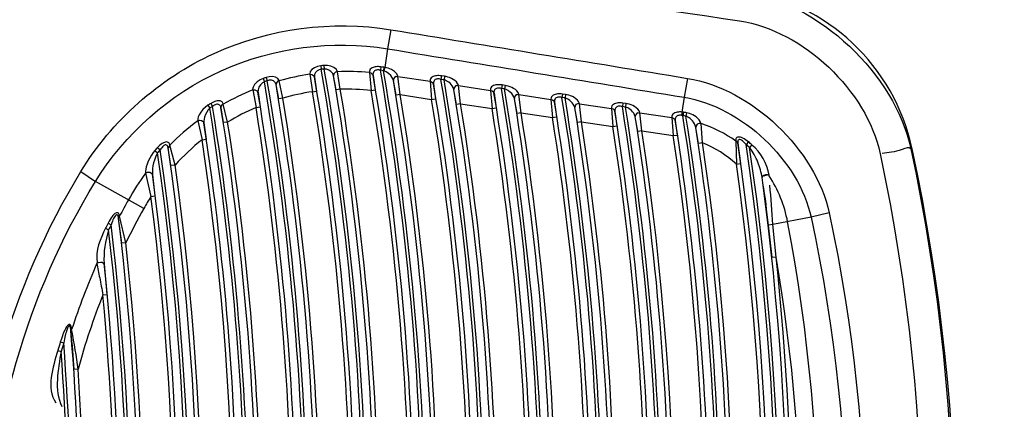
# Paper-space layout 'Sheet' of a CAD drawing. Header units: inches. Extents: x 0.2 to 10.8, y 0.2 to 8.3.
# Tile 185 of 256: x 3.9494 to 4.0463, y 4.2916 to 4.3299. Entities that reach past the tile are written whole.
import ezdxf

# ---------------------------------------------------------------- set-up
doc = ezdxf.new("R2010")
doc.units = ezdxf.units.IN
doc.header["$MEASUREMENT"] = 0
doc.layers.get('0').update_dxf_attribs({"lineweight": 5})
doc.styles.add('My Text', font='tahoma.ttf')
doc.dimstyles.new('My Dimension - mm [in] (ANSI)$0', dxfattribs={"dimtxt": 0.12, "dimasz": 0.09842519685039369, "dimexe": 0.125, "dimexo": 0.06299999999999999, "dimgap": 0.03149606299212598, "dimtad": 0, "dimlfac": 250, "dimzin": 4, "dimdsep": 46, "dimtxsty": 'My Text', "dimblk": 'Filled-1', "dimcen": 0.09, "dimclrd": 1, "dimclre": 1, "dimclrt": 1, "dimadec": 1, "dimazin": 1, "dimtfac": 1, "dimtofl": 0, "dimtmove": 0, "dimatfit": 3, "dimfxl": 1, "dimtolj": 1, "dimtzin": 4, "dimlwd": -1, "dimlwe": -1, "dimarcsym": 0})

# ---------------------------------------------------------------- blocks, each defined once
blk = doc.blocks.new('*D6')
at = {"color": 1, "true_color": 0xff0000}
for p, q in [((4.289866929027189, 4.820763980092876), (4.289866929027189, 4.91918917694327)), ((3.560363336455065, 4.820763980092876), (4.414866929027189, 4.820763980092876)), ((4.289866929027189, 4.722338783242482), (4.289866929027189, 3.808382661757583)), ((3.560363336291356, 3.709957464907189), (4.414866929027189, 3.709957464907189))]:
    blk.add_line(p, q, dxfattribs=at)
at = {"layer": 'Defpoints', "color": 0}
for p in [(3.497363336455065, 4.820763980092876), (3.497363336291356, 3.709957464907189), (4.289866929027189, 3.709957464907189)]:
    blk.add_point(p, dxfattribs=at)
at = {"color": 1, "true_color": 0xff0000, "insert": (4.289866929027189, 5.784117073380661), "char_height": 0.12, "attachment_point": 5, "rotation": 90, "style": 'My Text'}
blk.add_mtext('\\A1;277.70 mm [10.933 in]', dxfattribs=at)
blk = doc.blocks.new('Filled-1')
blk = doc.blocks.new('*D7')
at = {"color": 1, "true_color": 0xff0000}
for p, q in [((2.885847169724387, 4.510735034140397), (2.885847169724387, 3.015490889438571)), ((4.10887950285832, 4.510735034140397), (4.10887950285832, 3.015490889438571)), ((2.984272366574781, 3.140490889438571), (4.010454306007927, 3.140490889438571)), ((4.10887950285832, 3.140490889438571), (4.20730469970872, 3.140490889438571))]:
    blk.add_line(p, q, dxfattribs=at)
at = {"layer": 'Defpoints', "color": 0}
for p in [(2.885847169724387, 4.573735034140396), (4.10887950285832, 4.573735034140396), (4.10887950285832, 3.140490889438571)]:
    blk.add_point(p, dxfattribs=at)
at = {"color": 1, "true_color": 0xff0000, "insert": (5.07271614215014, 3.140490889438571), "char_height": 0.12, "attachment_point": 5, "style": 'My Text'}
blk.add_mtext('\\A1;305.76 mm [12.038 in]', dxfattribs=at)

psp = doc.layouts.new('Sheet')

# ---------------------------------------------------------------- linework, layer by layer
at = {"color": 0, "linetype": 'ByBlock', "lineweight": -3}
for p, q in [((3.985951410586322, 4.328893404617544), (3.985624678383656, 4.327019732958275)), ((3.985624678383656, 4.327019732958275), (3.985351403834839, 4.325197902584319)), ((3.979075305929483, 4.325352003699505), (3.979109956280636, 4.325007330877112)), ((3.979364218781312, 4.325379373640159), (3.979394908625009, 4.325034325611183)), ((3.980982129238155, 4.323045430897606), (3.980707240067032, 4.324769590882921)), ((3.98383585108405, 4.324708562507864), (3.984003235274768, 4.324668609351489)), ((3.983838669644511, 4.324684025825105), (3.984018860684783, 4.322925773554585)), ((3.984973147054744, 4.325253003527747), (3.984926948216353, 4.324909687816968)), ((3.985274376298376, 4.325210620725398), (3.985224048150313, 4.324867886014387)), ((3.985351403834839, 4.325197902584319), (3.985274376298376, 4.325210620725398)), ((3.985351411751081, 4.325197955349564), (3.985276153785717, 4.32485115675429)), ((3.973407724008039, 4.324112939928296), (3.973520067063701, 4.323785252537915)), ((3.973686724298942, 4.324206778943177), (3.973795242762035, 4.323877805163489)), ((3.975326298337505, 4.322174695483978), (3.974976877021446, 4.323875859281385)), ((3.977984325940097, 4.324518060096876), (3.978239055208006, 4.322804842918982)), ((3.978429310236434, 4.324243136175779), (3.978633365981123, 4.322870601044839)), ((3.980587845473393, 4.322979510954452), (3.980325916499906, 4.324355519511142)), ((3.984201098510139, 4.32440699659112), (3.9844131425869, 4.322991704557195)), ((3.986475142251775, 4.322454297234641), (3.98620506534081, 4.323893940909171)), ((3.986650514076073, 4.324303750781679), (3.986471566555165, 4.324277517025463)), ((3.986650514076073, 4.324303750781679), (3.989803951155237, 4.323830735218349)), ((3.98686955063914, 4.322519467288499), (3.986650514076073, 4.324303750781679)), ((3.989803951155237, 4.323830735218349), (3.989962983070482, 4.322055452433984)), ((3.990931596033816, 4.324362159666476), (3.990880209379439, 4.324019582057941)), ((3.991178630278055, 4.323974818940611), (3.990880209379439, 4.324019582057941)), ((3.991230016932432, 4.324317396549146), (3.990931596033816, 4.324362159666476)), ((3.991230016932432, 4.324317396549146), (3.991178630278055, 4.323974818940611)), ((4.015127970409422, 4.324119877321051), (4.014801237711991, 4.322260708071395)), ((3.972361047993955, 4.322982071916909), (3.972694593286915, 4.321245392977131)), ((3.972885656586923, 4.322726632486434), (3.973089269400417, 4.321308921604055)), ((3.974931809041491, 4.322110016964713), (3.974676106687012, 4.323475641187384)), ((3.978239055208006, 4.322804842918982), (3.978633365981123, 4.322870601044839)), ((3.980982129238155, 4.323045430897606), (3.980587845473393, 4.322979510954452)), ((3.984018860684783, 4.322925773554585), (3.9844131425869, 4.322991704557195)), ((3.990146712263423, 4.323554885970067), (3.990357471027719, 4.32212013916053)), ((3.9924208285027, 4.321563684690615), (3.992155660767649, 4.323002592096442)), ((3.992601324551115, 4.323411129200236), (3.99242259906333, 4.323385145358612)), ((3.992601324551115, 4.323411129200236), (3.995753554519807, 4.322938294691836)), ((3.992815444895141, 4.321627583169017), (3.992601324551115, 4.323411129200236)), ((3.995753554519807, 4.322938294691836), (3.995907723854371, 4.32116374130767)), ((3.996096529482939, 4.322661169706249), (3.996302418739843, 4.32122715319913)), ((3.996882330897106, 4.323469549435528), (3.996830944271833, 4.323126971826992)), ((3.997130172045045, 4.323082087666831), (3.996830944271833, 4.323126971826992)), ((3.997181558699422, 4.323424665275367), (3.996882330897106, 4.323469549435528)), ((3.997181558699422, 4.323424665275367), (3.997130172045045, 4.323082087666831)), ((3.975326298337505, 4.322174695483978), (3.974931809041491, 4.322110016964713)), ((3.98686955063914, 4.322519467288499), (3.986475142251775, 4.322454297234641)), ((3.98686955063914, 4.322519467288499), (3.989962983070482, 4.322055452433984)), ((3.989962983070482, 4.322055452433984), (3.990357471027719, 4.32212013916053)), ((3.99836349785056, 4.320673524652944), (3.998103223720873, 4.322111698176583)), ((3.998549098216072, 4.322518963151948), (3.998370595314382, 4.322493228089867)), ((3.998549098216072, 4.322518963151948), (4.001700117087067, 4.322046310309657)), ((3.998758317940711, 4.320736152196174), (3.998549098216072, 4.322518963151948)), ((4.001700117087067, 4.322046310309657), (4.001849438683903, 4.320272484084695)), ((4.002043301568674, 4.321767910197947), (4.002244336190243, 4.32033462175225)), ((4.002830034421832, 4.322577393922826), (4.002778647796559, 4.322234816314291)), ((4.003078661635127, 4.322189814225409), (4.002778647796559, 4.322234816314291)), ((4.003130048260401, 4.322532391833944), (4.002830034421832, 4.322577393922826)), ((4.003130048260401, 4.322532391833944), (4.003078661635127, 4.322189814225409)), ((4.008774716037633, 4.32168569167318), (4.00872332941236, 4.321343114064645)), ((4.009075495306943, 4.321640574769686), (4.008774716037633, 4.32168569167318)), ((4.01480123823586, 4.322260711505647), (4.01458367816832, 4.320810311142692)), ((3.96796110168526, 4.321480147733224), (3.968148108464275, 4.321188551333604)), ((3.968231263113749, 4.321651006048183), (3.968414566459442, 4.3213570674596)), ((3.969505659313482, 4.319767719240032), (3.96924817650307, 4.321218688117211)), ((3.969471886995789, 4.321583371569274), (3.969341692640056, 4.321489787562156)), ((3.969900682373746, 4.319829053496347), (3.969471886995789, 4.321583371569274)), ((3.972694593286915, 4.321245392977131), (3.973089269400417, 4.321308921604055)), ((3.992815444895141, 4.321627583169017), (3.9924208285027, 4.321563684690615)), ((3.992815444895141, 4.321627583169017), (3.995907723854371, 4.32116374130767)), ((3.995907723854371, 4.32116374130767), (3.996302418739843, 4.32122715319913)), ((3.998758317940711, 4.320736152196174), (3.99836349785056, 4.320673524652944)), ((3.998758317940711, 4.320736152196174), (4.001849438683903, 4.320272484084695)), ((4.004303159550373, 4.319783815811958), (4.004047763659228, 4.321221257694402)), ((4.004493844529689, 4.321627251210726), (4.007643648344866, 4.321154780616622)), ((4.00469817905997, 4.319845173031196), (4.004493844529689, 4.321627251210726)), ((4.007643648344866, 4.321154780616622), (4.007788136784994, 4.319381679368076)), ((4.007987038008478, 4.320875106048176), (4.00818323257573, 4.319442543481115)), ((4.009024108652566, 4.321297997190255), (4.00872332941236, 4.321343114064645)), ((4.009075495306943, 4.321640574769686), (4.009024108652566, 4.321297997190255)), ((4.010435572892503, 4.320735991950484), (4.010257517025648, 4.320710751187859)), ((4.010435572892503, 4.320735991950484), (4.013584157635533, 4.32026370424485)), ((4.010635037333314, 4.318954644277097), (4.010435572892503, 4.320735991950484)), ((4.014583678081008, 4.320810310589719), (4.014574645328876, 4.320474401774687)), ((4.014720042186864, 4.320793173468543), (4.01458367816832, 4.320810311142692)), ((4.014720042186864, 4.320793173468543), (4.014665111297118, 4.320451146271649)), ((4.015030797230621, 4.320739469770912), (4.014967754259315, 4.320398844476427)), ((3.966965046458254, 4.319951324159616), (3.967384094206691, 4.318089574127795)), ((3.969900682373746, 4.319829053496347), (3.969505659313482, 4.319767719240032)), ((4.001849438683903, 4.320272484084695), (4.002244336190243, 4.32033462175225)), ((4.00469817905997, 4.319845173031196), (4.004303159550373, 4.319783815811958)), ((4.00469817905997, 4.319845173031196), (4.007788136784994, 4.319381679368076)), ((4.010239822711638, 4.318894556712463), (4.009989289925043, 4.32033126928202)), ((4.013584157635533, 4.32026370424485), (4.013723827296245, 4.318491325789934)), ((4.013927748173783, 4.319982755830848), (4.014119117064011, 4.318550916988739)), ((4.014665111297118, 4.320451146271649), (4.014574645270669, 4.320474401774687)), ((3.967566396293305, 4.319734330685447), (3.9677794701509, 4.318148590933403)), ((4.007788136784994, 4.319381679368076), (4.00818323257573, 4.319442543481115)), ((4.010635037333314, 4.318954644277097), (4.010239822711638, 4.318894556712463)), ((4.010635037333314, 4.318954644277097), (4.013723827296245, 4.318491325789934)), ((4.016216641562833, 4.317714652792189), (4.01595301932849, 4.319277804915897)), ((4.016612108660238, 4.317773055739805), (4.016453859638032, 4.319668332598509)), ((3.967384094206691, 4.318089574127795), (3.9677794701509, 4.318148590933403)), ((4.013723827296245, 4.318491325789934), (4.014119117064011, 4.318550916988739)), ((4.019869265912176, 4.317995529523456), (4.020065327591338, 4.317770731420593)), ((4.019872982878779, 4.317963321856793), (4.019930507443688, 4.315698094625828)), ((4.021118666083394, 4.317879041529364), (4.020896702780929, 4.317613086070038)), ((3.962755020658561, 4.317041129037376), (3.96301339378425, 4.316810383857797)), ((3.963015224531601, 4.317328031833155), (3.963270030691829, 4.317093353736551)), ((3.964204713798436, 4.317567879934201), (3.96405437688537, 4.317265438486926)), ((3.964327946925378, 4.315548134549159), (3.96405437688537, 4.317265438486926)), ((3.964723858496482, 4.315603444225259), (3.964204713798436, 4.317567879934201)), ((4.016612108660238, 4.317773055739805), (4.016216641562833, 4.317714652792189)), ((4.020068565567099, 4.317738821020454), (4.020326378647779, 4.315753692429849)), ((4.021468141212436, 4.317576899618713), (4.021237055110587, 4.317318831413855)), ((4.037215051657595, 4.317209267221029), (4.037088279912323, 4.317181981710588)), ((3.95546201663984, 4.314959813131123), (3.956904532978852, 4.313997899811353)), ((3.964723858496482, 4.315603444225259), (3.964327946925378, 4.315548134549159)), ((4.019930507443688, 4.315698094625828), (4.020326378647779, 4.315753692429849)), ((3.961655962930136, 4.311345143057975), (3.956904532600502, 4.31399790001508)), ((3.961831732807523, 4.314807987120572), (3.962358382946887, 4.31251922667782)), ((3.962506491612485, 4.314656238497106), (3.96275486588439, 4.312570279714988)), ((4.022469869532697, 4.314310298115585), (4.022460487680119, 4.314368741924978)), ((4.023156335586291, 4.314552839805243), (4.023146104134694, 4.314612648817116)), ((3.962358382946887, 4.31251922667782), (3.96275486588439, 4.312570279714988)), ((3.959259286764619, 4.310608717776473), (3.959169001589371, 4.310399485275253)), ((3.959487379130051, 4.307916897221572), (3.959175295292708, 4.310359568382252)), ((3.959884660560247, 4.307961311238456), (3.959265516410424, 4.310568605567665)), ((4.027286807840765, 4.310468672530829), (4.0235303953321, 4.309757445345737)), ((4.029058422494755, 4.310896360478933), (4.027286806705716, 4.310468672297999)), ((3.957887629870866, 4.309394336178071), (3.958197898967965, 4.309240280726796)), ((3.958134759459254, 4.309887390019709), (3.958443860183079, 4.309731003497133)), ((4.023530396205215, 4.30975744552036), (4.023081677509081, 4.309700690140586)), ((4.023439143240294, 4.306527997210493), (4.023081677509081, 4.309700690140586)), ((4.023836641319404, 4.306570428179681), (4.0235303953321, 4.309757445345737)), ((3.959884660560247, 4.307961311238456), (3.959487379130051, 4.307916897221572)), ((4.023836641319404, 4.306570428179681), (4.023439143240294, 4.306527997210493)), ((3.957764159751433, 4.305866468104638), (3.958029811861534, 4.30289792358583)), ((3.957631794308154, 4.302860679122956), (3.958029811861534, 4.30289792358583)), ((3.954550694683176, 4.299505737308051), (3.954481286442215, 4.299365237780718)), ((3.954556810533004, 4.299446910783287), (3.954550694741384, 4.299505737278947)), ((3.954487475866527, 4.29930673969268), (3.954481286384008, 4.299365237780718)), ((3.953445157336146, 4.298232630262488), (3.953776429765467, 4.29813134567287)), ((3.953195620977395, 4.297398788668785), (3.953528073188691, 4.297301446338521)), ((3.955193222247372, 4.295555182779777), (3.954794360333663, 4.295528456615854))]:
    psp.add_line(p, q, dxfattribs=at)
for points in [[(3.979075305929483, 4.325352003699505), (3.978741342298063, 4.325288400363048), (3.978436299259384, 4.325167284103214), (3.978186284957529, 4.324993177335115), (3.978023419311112, 4.324776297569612), (3.977981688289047, 4.324542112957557)], [(3.979109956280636, 4.325007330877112), (3.978891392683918, 4.324963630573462), (3.978695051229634, 4.324861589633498), (3.978538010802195, 4.324703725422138), (3.978441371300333, 4.324497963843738), (3.978426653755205, 4.324267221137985)], [(3.980701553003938, 4.324793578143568), (3.980582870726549, 4.325012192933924), (3.980350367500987, 4.325194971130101), (3.980043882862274, 4.32531992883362), (3.979704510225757, 4.3253803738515), (3.979364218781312, 4.325379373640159)], [(3.980320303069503, 4.324379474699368), (3.98022846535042, 4.324602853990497), (3.980062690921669, 4.324796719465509), (3.979850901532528, 4.324937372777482), (3.979621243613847, 4.325016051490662), (3.979394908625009, 4.325034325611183)], [(3.980701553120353, 4.324793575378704), (3.980493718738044, 4.324723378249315), (3.980352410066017, 4.324569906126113), (3.98032026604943, 4.324379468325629)], [(3.984973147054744, 4.325253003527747), (3.984849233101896, 4.325265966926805), (3.984734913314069, 4.325271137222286), (3.984626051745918, 4.32526959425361), (3.98451914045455, 4.325261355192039), (3.98441273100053, 4.325245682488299), (3.984306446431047, 4.32522127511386), (3.984201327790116, 4.325186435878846), (3.984100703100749, 4.325139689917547), (3.984009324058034, 4.325080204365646), (3.983931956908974, 4.32500745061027), (3.983873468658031, 4.324920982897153), (3.983839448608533, 4.324820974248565), (3.98383585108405, 4.324708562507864)], [(3.984006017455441, 4.324644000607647), (3.984135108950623, 4.324545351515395), (3.98420109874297, 4.324406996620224)], [(3.984926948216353, 4.324909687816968), (3.984843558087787, 4.3249291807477), (3.984767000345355, 4.324940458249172), (3.984694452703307, 4.324944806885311), (3.984623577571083, 4.324942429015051), (3.984553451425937, 4.324932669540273), (3.98448389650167, 4.324914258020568), (3.984415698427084, 4.324885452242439), (3.984351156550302, 4.324844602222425), (3.984293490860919, 4.324790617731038), (3.984245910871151, 4.324722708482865), (3.984211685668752, 4.324640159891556), (3.984194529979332, 4.324542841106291), (3.984198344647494, 4.324431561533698)], [(3.986199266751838, 4.323919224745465), (3.986112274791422, 4.324151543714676), (3.98594668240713, 4.324390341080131), (3.985734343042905, 4.324594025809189), (3.985505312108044, 4.324747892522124), (3.985276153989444, 4.324851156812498)], [(3.986644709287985, 4.324329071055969), (3.98653471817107, 4.324557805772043), (3.986308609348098, 4.324786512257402), (3.986010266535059, 4.324975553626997), (3.985683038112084, 4.325112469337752), (3.985351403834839, 4.325197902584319)], [(3.973407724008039, 4.324112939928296), (3.973089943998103, 4.323972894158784), (3.972792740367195, 4.323773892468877), (3.97254926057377, 4.323527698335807), (3.972395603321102, 4.323259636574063), (3.972358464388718, 4.323007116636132)], [(3.973520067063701, 4.323785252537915), (3.973316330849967, 4.3236655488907), (3.973129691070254, 4.323486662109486), (3.972981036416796, 4.323257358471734), (3.972893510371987, 4.32300056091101), (3.972882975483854, 4.322751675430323)], [(3.974971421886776, 4.323899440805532), (3.974843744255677, 4.324112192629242), (3.974605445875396, 4.324246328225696), (3.974302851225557, 4.32429914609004), (3.973982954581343, 4.324279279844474), (3.973686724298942, 4.324206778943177)], [(3.974670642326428, 4.323499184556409), (3.974572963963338, 4.323717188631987), (3.974406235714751, 4.323863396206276), (3.974201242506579, 4.323933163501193), (3.973988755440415, 4.323932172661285), (3.973795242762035, 4.323877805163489)], [(3.9749714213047, 4.323899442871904), (3.974801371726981, 4.323812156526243), (3.974692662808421, 4.323667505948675), (3.974670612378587, 4.323499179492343)], [(3.977984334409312, 4.324518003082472), (3.978184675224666, 4.324501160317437), (3.978346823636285, 4.324400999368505), (3.978429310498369, 4.324243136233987)], [(3.986465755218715, 4.324302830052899), (3.986312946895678, 4.324211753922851), (3.986217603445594, 4.324074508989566), (3.986199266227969, 4.323919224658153)], [(3.990931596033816, 4.324362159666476), (3.990798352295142, 4.324378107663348), (3.990675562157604, 4.324385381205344), (3.990558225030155, 4.324385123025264), (3.990442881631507, 4.324377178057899), (3.990328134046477, 4.324360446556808), (3.990214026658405, 4.324333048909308), (3.990103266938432, 4.324292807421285), (3.990001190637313, 4.324238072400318), (3.989913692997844, 4.324167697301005), (3.989846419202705, 4.324080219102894), (3.989806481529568, 4.323975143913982), (3.989801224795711, 4.323855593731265)], [(3.989803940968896, 4.323830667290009), (3.989963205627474, 4.323786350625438), (3.990084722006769, 4.3236885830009), (3.990146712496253, 4.323554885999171)], [(3.990880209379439, 4.324019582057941), (3.990789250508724, 4.324042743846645), (3.990705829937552, 4.324056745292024), (3.990626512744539, 4.324062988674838), (3.990548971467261, 4.324061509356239), (3.990472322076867, 4.324051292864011), (3.990396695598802, 4.324030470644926), (3.990324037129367, 4.323996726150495), (3.990258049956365, 4.323948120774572), (3.99020278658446, 4.323883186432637), (3.990162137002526, 4.323800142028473), (3.99014093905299, 4.323698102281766), (3.990143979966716, 4.323579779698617)], [(3.992149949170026, 4.323027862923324), (3.992088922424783, 4.323209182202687), (3.991996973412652, 4.323370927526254), (3.991887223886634, 4.323512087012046), (3.991767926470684, 4.323633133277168), (3.991644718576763, 4.323734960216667), (3.991521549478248, 4.323818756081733), (3.991401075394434, 4.323885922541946), (3.991285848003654, 4.323937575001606), (3.991178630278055, 4.323974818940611)], [(3.992595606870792, 4.32343643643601), (3.99251964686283, 4.323615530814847), (3.992396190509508, 4.323772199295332), (3.992244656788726, 4.323906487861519), (3.992077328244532, 4.324019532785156), (3.991902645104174, 4.32411270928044), (3.991726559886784, 4.324187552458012), (3.991553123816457, 4.324245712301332), (3.991386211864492, 4.324288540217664), (3.991230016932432, 4.324317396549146)], [(3.972361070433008, 4.322982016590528), (3.972589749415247, 4.322996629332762), (3.97278610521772, 4.322901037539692), (3.972885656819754, 4.322726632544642)], [(3.992416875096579, 4.32341044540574), (3.99226416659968, 4.323319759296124), (3.992168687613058, 4.323182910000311), (3.99214994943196, 4.323027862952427)], [(3.996882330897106, 4.323469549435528), (3.996749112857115, 4.323485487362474), (3.996626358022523, 4.323492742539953), (3.996509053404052, 4.323492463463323), (3.996393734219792, 4.323484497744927), (3.996279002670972, 4.323467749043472), (3.996164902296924, 4.323440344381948), (3.996054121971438, 4.323400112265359), (3.995951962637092, 4.323345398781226), (3.995864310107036, 4.323275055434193), (3.995796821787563, 4.323187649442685), (3.995756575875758, 4.323082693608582), (3.995750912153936, 4.322963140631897)], [(3.99575354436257, 4.322938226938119), (3.995913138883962, 4.322893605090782), (3.996034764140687, 4.322795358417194), (3.99609652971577, 4.322661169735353)], [(3.996830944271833, 4.323126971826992), (3.996740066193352, 4.323149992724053), (3.996656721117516, 4.323163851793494), (3.996577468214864, 4.32316995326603), (3.996499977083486, 4.32316833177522), (3.996423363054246, 4.323157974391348), (3.996347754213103, 4.323137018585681), (3.996275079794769, 4.323103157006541), (3.996209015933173, 4.32305445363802), (3.996153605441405, 4.322989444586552), (3.996112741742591, 4.322906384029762), (3.996091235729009, 4.322804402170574), (3.996093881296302, 4.322686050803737)], [(3.998097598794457, 4.322136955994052), (3.99803729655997, 4.32231795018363), (3.997946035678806, 4.322479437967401), (3.997836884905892, 4.322620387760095), (3.997718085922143, 4.322741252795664), (3.997595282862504, 4.322842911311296), (3.997472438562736, 4.322926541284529), (3.997352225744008, 4.322993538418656), (3.997237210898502, 4.323045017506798), (3.997130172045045, 4.323082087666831)], [(3.998543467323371, 4.322544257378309), (3.998468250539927, 4.322723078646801), (3.998345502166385, 4.322879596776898), (3.99819456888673, 4.323013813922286), (3.998027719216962, 4.323126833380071), (3.99785340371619, 4.32322000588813), (3.997677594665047, 4.323294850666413), (3.997504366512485, 4.323353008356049), (3.997337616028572, 4.323395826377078), (3.997181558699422, 4.323424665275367)], [(3.969466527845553, 4.321608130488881), (3.96943909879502, 4.32169024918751), (3.969398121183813, 4.321757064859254), (3.969347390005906, 4.321809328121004), (3.969289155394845, 4.321849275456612), (3.969223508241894, 4.321879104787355), (3.969148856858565, 4.321899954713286), (3.969064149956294, 4.32191145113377), (3.968969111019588, 4.321912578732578), (3.968863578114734, 4.321902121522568), (3.968748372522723, 4.321878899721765), (3.968625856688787, 4.321842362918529), (3.968498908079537, 4.321792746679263), (3.968367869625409, 4.321729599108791), (3.968231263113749, 4.321651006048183)], [(3.998364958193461, 4.32251851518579), (3.998212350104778, 4.322428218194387), (3.99811673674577, 4.32229176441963), (3.998097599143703, 4.32213695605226)], [(4.002830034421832, 4.322577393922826), (4.002696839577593, 4.322593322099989), (4.002574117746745, 4.322600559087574), (4.002456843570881, 4.322600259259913), (4.002341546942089, 4.322592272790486), (4.002226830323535, 4.32257550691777), (4.002112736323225, 4.322548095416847), (4.002001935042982, 4.32250787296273), (4.001899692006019, 4.322453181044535), (4.001811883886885, 4.322382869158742), (4.001744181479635, 4.322295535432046), (4.00170362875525, 4.322190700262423), (4.001697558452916, 4.322071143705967)], [(4.001700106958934, 4.322046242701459), (4.001860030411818, 4.322001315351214), (4.001981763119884, 4.321902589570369), (4.002043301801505, 4.321767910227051)], [(4.002778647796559, 4.322234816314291), (4.002687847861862, 4.322257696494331), (4.00260457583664, 4.322271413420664), (4.002525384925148, 4.322277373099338), (4.002447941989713, 4.322275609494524), (4.002371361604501, 4.32226511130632), (4.002295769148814, 4.322244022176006), (4.002223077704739, 4.322210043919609), (4.002156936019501, 4.322161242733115), (4.00210137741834, 4.322096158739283), (4.002060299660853, 4.322013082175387), (4.00203848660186, 4.321911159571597), (4.002040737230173, 4.32179277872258)], [(4.004042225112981, 4.321246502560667), (4.003982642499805, 4.321427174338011), (4.003892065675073, 4.321588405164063), (4.003783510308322, 4.321729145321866), (4.003665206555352, 4.321849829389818), (4.0035428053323, 4.32195131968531), (4.003420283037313, 4.322034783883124), (4.003300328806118, 4.322101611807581), (4.003185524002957, 4.322152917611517), (4.003078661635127, 4.322189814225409)], [(4.004488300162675, 4.321652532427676), (4.004413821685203, 4.321831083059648), (4.004291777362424, 4.321987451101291), (4.004141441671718, 4.322121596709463), (4.003975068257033, 4.322234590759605), (4.003801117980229, 4.322327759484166), (4.003625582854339, 4.32240260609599), (4.003452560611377, 4.322460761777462), (4.003285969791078, 4.322503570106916), (4.003130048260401, 4.322532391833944)], [(4.008774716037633, 4.32168569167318), (4.00864154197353, 4.321701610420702), (4.008518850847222, 4.321708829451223), (4.008401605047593, 4.321708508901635), (4.008286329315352, 4.321700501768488), (4.008171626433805, 4.321683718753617), (4.008057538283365, 4.321656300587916), (4.007946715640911, 4.321616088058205), (4.007844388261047, 4.321561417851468), (4.007756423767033, 4.321491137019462), (4.007688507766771, 4.321403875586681), (4.0076476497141, 4.321299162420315), (4.007641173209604, 4.321179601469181)], [(3.96796110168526, 4.321480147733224), (3.967706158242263, 4.321292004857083), (3.967463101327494, 4.32105942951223), (3.967255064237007, 4.32080083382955), (3.967103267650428, 4.32054835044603), (3.967010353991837, 4.32032526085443), (3.966966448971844, 4.320136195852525), (3.966962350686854, 4.31997942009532)], [(3.968148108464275, 4.321188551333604), (3.96798812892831, 4.321017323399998), (3.967838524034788, 4.320801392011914), (3.967713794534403, 4.320557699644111), (3.967626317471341, 4.320316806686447), (3.967576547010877, 4.32010155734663), (3.967557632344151, 4.319917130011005), (3.967563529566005, 4.31976234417)], [(3.9692427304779, 4.321243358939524), (3.969219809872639, 4.321325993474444), (3.969188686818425, 4.321394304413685), (3.96915185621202, 4.321448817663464), (3.96911069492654, 4.321491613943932), (3.969065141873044, 4.321524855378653), (3.969014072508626, 4.321549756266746), (3.968956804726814, 4.321566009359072), (3.968893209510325, 4.321572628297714), (3.968823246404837, 4.321568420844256), (3.968747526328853, 4.321552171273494), (3.968667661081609, 4.321523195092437), (3.968585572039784, 4.321481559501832), (3.968501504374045, 4.321426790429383), (3.968414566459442, 4.3213570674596)], [(3.969336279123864, 4.321514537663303), (3.969257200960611, 4.321385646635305), (3.969242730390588, 4.32124335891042)], [(4.004488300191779, 4.321652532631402), (4.004310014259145, 4.321627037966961), (4.004157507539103, 4.321537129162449), (4.004061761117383, 4.321401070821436), (4.004042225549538, 4.321246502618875)], [(4.007643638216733, 4.321154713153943), (4.007803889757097, 4.321109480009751), (4.007925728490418, 4.321010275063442), (4.007987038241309, 4.320875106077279)], [(4.00872332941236, 4.321343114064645), (4.008632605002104, 4.321365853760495), (4.008549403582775, 4.321379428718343), (4.008470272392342, 4.321385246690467), (4.008392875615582, 4.32138334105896), (4.008316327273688, 4.321372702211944), (4.008240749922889, 4.321351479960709), (4.008168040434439, 4.32131738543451), (4.008101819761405, 4.321268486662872), (4.00804611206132, 4.321203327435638), (4.008004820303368, 4.321120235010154), (4.007982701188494, 4.321018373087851), (4.007984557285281, 4.320899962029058)], [(4.00998383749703, 4.320356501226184), (4.009924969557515, 4.320536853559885), (4.00983507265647, 4.32069782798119), (4.00972710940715, 4.320838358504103), (4.009609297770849, 4.320958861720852), (4.009487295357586, 4.321060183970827), (4.009365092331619, 4.321143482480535), (4.00924539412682, 4.321210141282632), (4.009130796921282, 4.321261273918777), (4.009024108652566, 4.321297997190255)], [(4.010430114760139, 4.320761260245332), (4.010356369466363, 4.320939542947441), (4.010235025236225, 4.321095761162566), (4.010085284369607, 4.321229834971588), (4.009919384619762, 4.321342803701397), (4.009745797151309, 4.321435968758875), (4.009570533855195, 4.321510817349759), (4.009397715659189, 4.32156897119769), (4.009231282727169, 4.321611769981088), (4.009075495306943, 4.321640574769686)], [(4.010252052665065, 4.32073601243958), (4.010099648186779, 4.320646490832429), (4.010003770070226, 4.320510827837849), (4.009983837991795, 4.320356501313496)], [(4.01458367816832, 4.320810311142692), (4.014460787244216, 4.320817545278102), (4.014343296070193, 4.320817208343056), (4.014228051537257, 4.320809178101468), (4.014113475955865, 4.320792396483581), (4.013999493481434, 4.320765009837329), (4.013888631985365, 4.320724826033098), (4.013786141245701, 4.320670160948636), (4.013697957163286, 4.320599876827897), (4.013629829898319, 4.320512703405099), (4.013588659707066, 4.32040813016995), (4.013581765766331, 4.320288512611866)], [(4.016447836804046, 4.319695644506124), (4.016375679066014, 4.319880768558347), (4.016262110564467, 4.32004787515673), (4.016124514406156, 4.320195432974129), (4.015972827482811, 4.320323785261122), (4.01581359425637, 4.320433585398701), (4.015651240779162, 4.320525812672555), (4.015489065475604, 4.320601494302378), (4.015329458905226, 4.320661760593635), (4.015175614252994, 4.320707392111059), (4.015030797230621, 4.320739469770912)], [(3.966965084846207, 4.319951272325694), (3.967150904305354, 4.320004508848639), (3.967341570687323, 4.31997924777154), (3.967491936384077, 4.319881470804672), (3.967566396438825, 4.319734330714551)], [(4.013584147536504, 4.32026363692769), (4.01374472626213, 4.320218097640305), (4.01386666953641, 4.320118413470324), (4.013927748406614, 4.319982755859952)], [(4.014574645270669, 4.320474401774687), (4.014491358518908, 4.320487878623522), (4.014412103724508, 4.320493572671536), (4.014334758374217, 4.32049152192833), (4.014258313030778, 4.320480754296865), (4.014182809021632, 4.320459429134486), (4.014110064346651, 4.32042523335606), (4.014043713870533, 4.320376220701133), (4.013987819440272, 4.320310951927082), (4.01394631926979, 4.32022785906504), (4.013923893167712, 4.320126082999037), (4.013925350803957, 4.320007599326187)], [(4.015947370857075, 4.319304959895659), (4.015891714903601, 4.319490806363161), (4.01580955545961, 4.319660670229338), (4.015712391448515, 4.319812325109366), (4.015606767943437, 4.319945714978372), (4.015496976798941, 4.320061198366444), (4.015385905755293, 4.320159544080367), (4.01527569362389, 4.320241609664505), (4.015167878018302, 4.320308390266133), (4.015064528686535, 4.320360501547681), (4.014967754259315, 4.320398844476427)], [(4.016447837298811, 4.319695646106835), (4.016256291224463, 4.319687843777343), (4.016084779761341, 4.319605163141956), (4.015973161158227, 4.319466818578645), (4.015947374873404, 4.319304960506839)], [(3.964199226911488, 4.317596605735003), (3.964177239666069, 4.317675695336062), (3.964145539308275, 4.317739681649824), (3.964103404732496, 4.317791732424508), (3.964049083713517, 4.317832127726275), (3.963981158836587, 4.317858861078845), (3.963898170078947, 4.317869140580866), (3.963800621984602, 4.317859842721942), (3.96369322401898, 4.317829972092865), (3.963581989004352, 4.317781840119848), (3.9634697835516, 4.317718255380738), (3.96335714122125, 4.317640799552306), (3.963244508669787, 4.317550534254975), (3.963131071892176, 4.317446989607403), (3.963015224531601, 4.317328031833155)], [(4.021118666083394, 4.317879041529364), (4.020972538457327, 4.317994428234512), (4.020833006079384, 4.318092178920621), (4.020699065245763, 4.318174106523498), (4.020570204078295, 4.318241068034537), (4.020446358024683, 4.318293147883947), (4.020326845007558, 4.318329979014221), (4.02021348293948, 4.318349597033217), (4.020112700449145, 4.318349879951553), (4.020029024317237, 4.318331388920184), (4.019962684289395, 4.318295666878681), (4.019912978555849, 4.31824318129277), (4.01988050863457, 4.318174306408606), (4.019866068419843, 4.31809076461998), (4.019869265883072, 4.317995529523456)], [(4.020896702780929, 4.317613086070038), (4.020795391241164, 4.317731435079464), (4.020699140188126, 4.317832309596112), (4.020607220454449, 4.31791750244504), (4.020519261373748, 4.317987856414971), (4.020435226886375, 4.318043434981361), (4.02035467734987, 4.318083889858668), (4.020278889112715, 4.318107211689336), (4.020212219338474, 4.318111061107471), (4.020157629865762, 4.318095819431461), (4.020115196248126, 4.318062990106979), (4.020084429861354, 4.318013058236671), (4.020065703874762, 4.317946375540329), (4.020059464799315, 4.31786461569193), (4.020065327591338, 4.317770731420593)], [(3.962755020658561, 4.317041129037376), (3.962575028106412, 4.316821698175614), (3.962401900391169, 4.316573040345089), (3.962236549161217, 4.316291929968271), (3.962088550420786, 4.315988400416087), (3.961972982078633, 4.315693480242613), (3.961894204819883, 4.315430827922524), (3.961847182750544, 4.31520453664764), (3.961826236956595, 4.315009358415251), (3.961828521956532, 4.314844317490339)], [(3.964048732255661, 4.317293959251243), (3.964029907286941, 4.31737305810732), (3.964005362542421, 4.317437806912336), (3.96397445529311, 4.317491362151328), (3.963935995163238, 4.317534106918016), (3.963889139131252, 4.317564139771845), (3.963833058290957, 4.317578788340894), (3.963768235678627, 4.317574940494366), (3.963697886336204, 4.317551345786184), (3.963625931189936, 4.317509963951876), (3.963554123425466, 4.317453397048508), (3.963482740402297, 4.317383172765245), (3.96341202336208, 4.317300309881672), (3.963341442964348, 4.317204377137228), (3.963270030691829, 4.317093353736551)], [(3.96301339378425, 4.316810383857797), (3.96290409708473, 4.316603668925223), (3.962800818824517, 4.316367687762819), (3.962704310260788, 4.316099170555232), (3.962620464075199, 4.315807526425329), (3.962557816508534, 4.315522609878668), (3.962518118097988, 4.315267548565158), (3.962497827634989, 4.315046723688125), (3.962493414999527, 4.314855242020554), (3.962503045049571, 4.314692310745)], [(3.961831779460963, 4.314807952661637), (3.962024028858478, 4.314894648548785), (3.96224215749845, 4.314893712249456), (3.962420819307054, 4.314805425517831), (3.962506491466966, 4.314656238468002)], [(4.023146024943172, 4.314612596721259), (4.022985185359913, 4.314656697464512), (4.022794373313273, 4.314646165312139), (4.022618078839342, 4.314583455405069), (4.022497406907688, 4.314483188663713), (4.022460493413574, 4.314368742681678)], [(4.022995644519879, 4.314596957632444), (4.022804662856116, 4.314586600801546), (4.022628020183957, 4.31452418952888)], [(3.95925928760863, 4.310608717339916), (3.959243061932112, 4.310689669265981), (3.959221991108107, 4.31075746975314), (3.95919526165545, 4.310815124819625), (3.959160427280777, 4.310864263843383), (3.959114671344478, 4.310902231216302), (3.959056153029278, 4.310923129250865), (3.958983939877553, 4.310920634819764), (3.958898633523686, 4.310889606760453), (3.958804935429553, 4.310829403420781), (3.958710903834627, 4.310747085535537), (3.958619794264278, 4.310649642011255), (3.958528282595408, 4.310536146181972), (3.958433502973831, 4.310403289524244), (3.958335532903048, 4.310250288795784), (3.958235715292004, 4.31007824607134), (3.958134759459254, 4.309887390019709)], [(3.959169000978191, 4.310399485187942), (3.959154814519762, 4.310480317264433), (3.959137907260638, 4.310548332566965), (3.959117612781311, 4.310606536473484), (3.959092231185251, 4.310656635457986), (3.95905998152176, 4.310696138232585), (3.959019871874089, 4.310719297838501), (3.958971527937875, 4.310719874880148), (3.958915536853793, 4.310692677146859), (3.958855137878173, 4.310636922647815), (3.95879546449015, 4.310559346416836), (3.958738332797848, 4.310466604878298), (3.958681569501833, 4.310357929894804), (3.958623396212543, 4.310230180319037), (3.958563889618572, 4.310082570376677), (3.958503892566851, 4.3099161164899), (3.958443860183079, 4.309731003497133)], [(3.957049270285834, 4.305964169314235), (3.957196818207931, 4.30604625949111), (3.957382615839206, 4.306078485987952), (3.957564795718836, 4.306053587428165), (3.957702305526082, 4.305977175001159), (3.957764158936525, 4.305866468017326)], [(3.954550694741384, 4.299505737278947), (3.954541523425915, 4.299580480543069), (3.95453049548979, 4.299647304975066), (3.954517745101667, 4.299706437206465), (3.954503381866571, 4.299758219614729), (3.954487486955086, 4.29980301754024), (3.954470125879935, 4.299841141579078), (3.954451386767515, 4.299872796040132), (3.954431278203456, 4.299898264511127), (3.954409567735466, 4.299917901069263), (3.954385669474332, 4.299931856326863), (3.954358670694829, 4.299939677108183), (3.954327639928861, 4.299940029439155), (3.954292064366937, 4.299930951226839), (3.954252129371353, 4.299910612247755), (3.954208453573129, 4.29987790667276), (3.954161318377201, 4.299832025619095), (3.954110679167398, 4.299771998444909), (3.954057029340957, 4.29969758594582), (3.954001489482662, 4.299609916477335), (3.953944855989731, 4.299510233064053), (3.953887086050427, 4.299398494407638), (3.953828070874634, 4.299274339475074), (3.953767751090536, 4.299137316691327), (3.953706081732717, 4.29898683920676), (3.953642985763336, 4.298822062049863), (3.953578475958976, 4.298642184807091), (3.9535125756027, 4.298446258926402), (3.953445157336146, 4.298232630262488)], [(3.954481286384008, 4.299365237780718), (3.954473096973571, 4.299439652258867), (3.954463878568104, 4.299506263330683), (3.95445371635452, 4.299565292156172), (3.954442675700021, 4.299617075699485), (3.954430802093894, 4.299661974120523), (3.954418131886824, 4.299700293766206), (3.954404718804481, 4.299732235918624), (3.954390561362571, 4.299758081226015), (3.954375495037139, 4.299778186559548), (3.954359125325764, 4.299792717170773), (3.954340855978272, 4.299801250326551), (3.954320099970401, 4.29980249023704), (3.954296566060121, 4.299794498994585), (3.95427043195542, 4.299775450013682), (3.954242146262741, 4.299744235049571), (3.954211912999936, 4.299700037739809), (3.954179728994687, 4.299641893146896), (3.954145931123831, 4.299569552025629), (3.954111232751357, 4.299484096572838), (3.9540761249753, 4.299386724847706), (3.954040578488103, 4.299277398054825), (3.954004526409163, 4.299155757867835), (3.953967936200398, 4.299021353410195), (3.953930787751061, 4.298873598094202), (3.953893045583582, 4.298711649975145), (3.953854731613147, 4.298534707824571), (3.95381587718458, 4.298341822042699), (3.953776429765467, 4.29813134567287)]]:
    psp.add_lwpolyline(points, dxfattribs=at)
for centre, radius, start, end in [((4.017662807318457, 4.313000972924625), 0.02, 12.1466566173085, 81.46923420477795), ((3.981603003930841, 4.300208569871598), 0.0252701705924, 95.08272541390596, 95.74072223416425), ((3.702434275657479, 4.27680964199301), 0.2808423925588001, 350.1180772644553, 9.881922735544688), ((3.981603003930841, 4.300208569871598), 0.0249237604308, 95.08272541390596, 95.74072098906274), ((3.704434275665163, 4.27680964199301), 0.2791576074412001, 350.0522084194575, 9.947791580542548), ((3.981603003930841, 4.300208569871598), 0.02457735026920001, 84.78090507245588, 92.08870580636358), ((3.981603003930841, 4.300208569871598), 0.0249237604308, 81.6462270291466, 82.3359438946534), ((3.70823427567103, 4.27680964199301), 0.2808423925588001, 350.1382973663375, 9.861702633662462), ((3.981603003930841, 4.300208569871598), 0.0252701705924, 81.64622661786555, 82.3359438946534), ((3.710234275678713, 4.27680964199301), 0.2791576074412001, 350.0868889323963, 9.913111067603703), ((3.981603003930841, 4.300208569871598), 0.0252701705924, 108.2561521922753, 108.9235630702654), ((3.981603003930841, 4.300208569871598), 0.0249237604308, 108.2561514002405, 108.9235634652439), ((3.696634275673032, 4.27680964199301), 0.2808423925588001, 350.3710566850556, 9.628943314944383), ((3.698634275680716, 4.27680964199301), 0.2791576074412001, 350.2931138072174, 9.706886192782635), ((3.981603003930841, 4.300208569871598), 0.02457735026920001, 98.46679947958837, 105.6406434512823), ((3.702434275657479, 4.27680964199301), 0.2800428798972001, 350.2432623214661, 9.756737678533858), ((3.704434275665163, 4.27680964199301), 0.2799571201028, 350.2169321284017, 9.783067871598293), ((3.70823427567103, 4.27680964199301), 0.2800428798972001, 350.2091435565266, 9.790856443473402), ((3.710234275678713, 4.27680964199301), 0.2799571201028, 350.3125027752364, 9.687497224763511), ((3.714034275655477, 4.27680964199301), 0.2808423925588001, 350.3225637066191, 9.67743629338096), ((3.71603427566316, 4.27680964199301), 0.2791576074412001, 350.2729124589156, 9.727087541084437), ((3.981603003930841, 4.300208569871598), 0.02457735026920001, 112.0883268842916, 119.5767696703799), ((3.696634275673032, 4.27680964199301), 0.2800428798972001, 350.5577411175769, 9.44225888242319), ((3.698634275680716, 4.27680964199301), 0.2799571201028, 350.3997002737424, 9.600299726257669), ((3.981603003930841, 4.300208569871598), 0.0228452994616, 98.46753874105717, 105.9470107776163), ((3.702434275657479, 4.27680964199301), 0.27961372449, 350.5320714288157, 9.467928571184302), ((3.981603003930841, 4.300208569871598), 0.0228452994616, 83.92970583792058, 91.55733898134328), ((3.704434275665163, 4.27680964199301), 0.2803862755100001, 350.5085554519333, 9.491444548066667), ((3.70823427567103, 4.27680964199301), 0.27961372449, 350.5069484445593, 9.49305155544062), ((3.714034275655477, 4.27680964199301), 0.2800428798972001, 350.3859440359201, 9.614055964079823), ((3.71603427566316, 4.27680964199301), 0.2799571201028, 350.4975164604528, 9.502483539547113), ((3.719834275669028, 4.27680964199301), 0.2800428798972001, 350.5713522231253, 9.42864777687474), ((3.719834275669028, 4.27680964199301), 0.2808423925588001, 350.5072468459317, 9.492753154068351), ((3.721834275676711, 4.27680964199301), 0.2791576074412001, 350.4587623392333, 9.541237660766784), ((3.698634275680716, 4.27680964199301), 0.2803862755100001, 350.6889092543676, 9.311090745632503), ((3.710234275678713, 4.27680964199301), 0.2803862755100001, 350.6175087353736, 9.38249126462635), ((3.714034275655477, 4.27680964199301), 0.27961372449, 350.6877149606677, 9.312285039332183), ((3.721834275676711, 4.27680964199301), 0.2799571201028, 350.6823359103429, 9.317664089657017), ((3.725634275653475, 4.27680964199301), 0.2800428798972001, 350.7565657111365, 9.243434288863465), ((3.725634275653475, 4.27680964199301), 0.2808423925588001, 350.6917366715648, 9.308263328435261), ((3.727634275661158, 4.27680964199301), 0.2791576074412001, 350.6444159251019, 9.355584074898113), ((3.981603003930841, 4.300208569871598), 0.0252701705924, 121.9481220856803, 122.6728913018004), ((3.981603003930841, 4.300208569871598), 0.0249237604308, 121.9481220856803, 122.6728915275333), ((3.690834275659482, 4.27680964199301), 0.2808423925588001, 350.9079710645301, 9.09202893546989), ((3.692834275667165, 4.27680964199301), 0.2791576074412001, 350.8175945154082, 9.182405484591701), ((3.692834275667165, 4.27680964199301), 0.2799571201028, 350.8676149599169, 9.132385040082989), ((3.981603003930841, 4.300208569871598), 0.0228452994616, 112.9510781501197, 120.8132828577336), ((3.696634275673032, 4.27680964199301), 0.27961372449, 350.8558813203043, 9.144118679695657), ((3.71603427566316, 4.27680964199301), 0.2803862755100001, 350.8021838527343, 9.197816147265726), ((3.719834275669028, 4.27680964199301), 0.27961372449, 350.8728274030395, 9.127172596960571), ((3.721834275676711, 4.27680964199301), 0.2803862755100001, 350.9866689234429, 9.013331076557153), ((3.727634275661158, 4.27680964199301), 0.2799571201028, 350.866963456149, 9.133036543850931), ((3.731434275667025, 4.27680964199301), 0.2800428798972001, 350.9415877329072, 9.058412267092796), ((3.731434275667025, 4.27680964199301), 0.2808423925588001, 350.8760355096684, 9.1239644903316), ((3.733434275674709, 4.27680964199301), 0.2791576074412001, 350.8298758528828, 9.170124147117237), ((4.012615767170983, 4.307690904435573), 0.0132701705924, 79.51434331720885, 80.87599116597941), ((3.981603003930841, 4.300208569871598), 0.02457735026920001, 126.5545099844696, 135.064256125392), ((3.690834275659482, 4.27680964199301), 0.2800428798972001, 351.1772031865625, 8.822796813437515), ((3.692834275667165, 4.27680964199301), 0.2803862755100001, 351.17429986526, 8.825700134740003), ((3.725634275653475, 4.27680964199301), 0.27961372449, 351.0577496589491, 8.942250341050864), ((3.727634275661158, 4.27680964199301), 0.2803862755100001, 351.1709665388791, 8.829033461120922), ((3.733434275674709, 4.27680964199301), 0.2799571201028, 351.0514017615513, 8.948598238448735), ((3.737234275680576, 4.27680964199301), 0.2800428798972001, 351.1264204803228, 8.873579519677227), ((3.737234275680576, 4.27680964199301), 0.2808423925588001, 351.060293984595, 8.93970601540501), ((4.012615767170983, 4.307690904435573), 0.0129237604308, 79.51434331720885, 80.87599199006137), ((3.739234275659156, 4.27680964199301), 0.2791576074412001, 351.016762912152, 8.983237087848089), ((3.731434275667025, 4.27680964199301), 0.27961372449, 351.242484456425, 8.757515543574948), ((3.733434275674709, 4.27680964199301), 0.2803862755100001, 351.3550789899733, 8.644921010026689), ((3.739234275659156, 4.27680964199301), 0.2799571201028, 351.269196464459, 8.730803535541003), ((4.012615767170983, 4.307690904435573), 0.0125773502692, 54.75971403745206, 72.23226592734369), ((3.981603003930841, 4.300208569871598), 0.0228452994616, 128.4915929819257, 137.6331578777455), ((3.690834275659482, 4.27680964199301), 0.27961372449, 351.5102778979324, 8.48972210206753), ((3.737234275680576, 4.27680964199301), 0.27961372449, 351.4270334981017, 8.572966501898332), ((4.012615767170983, 4.307690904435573), 0.0132701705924, 48.15727459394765, 50.15202341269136), ((3.981603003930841, 4.300208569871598), 0.0252701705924, 137.3547328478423, 138.2329307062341), ((3.981603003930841, 4.300208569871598), 0.0249237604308, 137.3547328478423, 138.2329304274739), ((3.687034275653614, 4.27680964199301), 0.2791576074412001, 351.7029908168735, 8.29700918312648), ((3.687034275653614, 4.27680964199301), 0.2799571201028, 351.6853623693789, 8.314637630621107), ((3.739234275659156, 4.27680964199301), 0.2803862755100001, 351.5992278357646, 8.400772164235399), ((4.012615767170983, 4.307690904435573), 0.0108452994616, 47.58762964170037, 68.3777217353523), ((3.743034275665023, 4.27680964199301), 0.2800428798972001, 351.5893327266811, 8.410667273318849), ((3.743034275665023, 4.27680964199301), 0.2808423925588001, 351.6459573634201, 8.354042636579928), ((4.012615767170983, 4.307690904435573), 0.0129237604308, 48.15727400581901, 50.15202399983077), ((3.745034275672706, 4.27680964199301), 0.2791576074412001, 351.656220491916, 8.343779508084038), ((3.849513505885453, 4.27680964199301), 0.1920000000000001, 347.8533433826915, 12.1466566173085), ((3.685034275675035, 4.27680964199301), 0.2808423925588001, 351.8114415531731, 8.188558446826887), ((3.687034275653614, 4.27680964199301), 0.2803862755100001, 352.0471339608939, 7.952866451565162), ((3.743034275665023, 4.27680964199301), 0.27961372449, 352.0054332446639, 7.994566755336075), ((3.981603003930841, 4.300208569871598), 0.02457735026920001, 143.5572573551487, 150.825069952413), ((3.685034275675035, 4.27680964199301), 0.2800428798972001, 352.2255050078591, 7.774494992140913), ((3.745034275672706, 4.27680964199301), 0.2799571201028, 352.2899394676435, 7.710060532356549), ((4.012615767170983, 4.307690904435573), 0.0125773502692, 10.72128860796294, 33.06422395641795), ((4.023513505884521, 4.27680964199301), 0.07257735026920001, 150.825069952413, 152.2804184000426), ((3.981603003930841, 4.300208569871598), 0.0228452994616, 147.3932212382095, 150.825069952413), ((3.685034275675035, 4.27680964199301), 0.27961372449, 352.6626939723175, 7.337306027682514), ((4.023513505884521, 4.27680964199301), 0.07084529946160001, 150.825069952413, 153.9143662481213), ((3.681234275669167, 4.27680964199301), 0.2799571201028, 353.1089305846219, 6.8910694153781), ((4.023513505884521, 4.27680964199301), 0.07327017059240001, 153.1633093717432, 153.5945882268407), ((4.023513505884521, 4.27680964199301), 0.07292376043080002, 153.1633093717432, 153.5945891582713), ((3.679234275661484, 4.27680964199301), 0.2808423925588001, 353.3689022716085, 6.631097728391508), ((3.681234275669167, 4.27680964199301), 0.2791576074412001, 353.2272849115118, 6.772715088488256), ((3.849513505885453, 4.27680964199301), 0.1785773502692, 349.2787113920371, 10.72128860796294), ((3.681234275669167, 4.27680964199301), 0.2803862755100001, 353.6211154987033, 6.378884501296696), ((3.849513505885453, 4.27680964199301), 0.1768452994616, 350.3117563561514, 9.68824364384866), ((3.745034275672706, 4.27680964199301), 0.2803862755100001, 353.9070286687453, 6.092971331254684), ((4.023513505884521, 4.27680964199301), 0.07257735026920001, 156.3153481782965, 161.8259026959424), ((3.679234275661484, 4.27680964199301), 0.2800428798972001, 354.033789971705, 5.966210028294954), ((4.023513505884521, 4.27680964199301), 0.07084529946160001, 158.4250984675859, 164.6569190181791), ((3.679234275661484, 4.27680964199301), 0.27961372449, 354.654116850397, 5.345883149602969), ((3.675434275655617, 4.27680964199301), 0.2799571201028, 355.3787826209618, 4.62121737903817), ((4.023513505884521, 4.27680964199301), 0.07327017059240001, 162.9992938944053, 163.6799167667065), ((4.023513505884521, 4.27680964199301), 0.07292376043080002, 162.9992938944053, 163.6799167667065), ((3.675434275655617, 4.27680964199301), 0.2791576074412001, 355.6195549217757, 4.380445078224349), ((3.673434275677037, 4.27680964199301), 0.2808423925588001, 355.815666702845, 4.184333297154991), ((3.675434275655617, 4.27680964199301), 0.2803862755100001, 356.1665667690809, 3.833433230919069)]:
    psp.add_arc(centre, radius, start, end, dxfattribs=at)
for points in [[(3.916835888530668, 4.345305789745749), (3.95130666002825, 4.340122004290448), (3.985777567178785, 4.334939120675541), (4.0202486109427, 4.329757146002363)], [(4.020611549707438, 4.332659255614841), (4.02806381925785, 4.33154362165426), (4.035508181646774, 4.324549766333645), (4.037088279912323, 4.317181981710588)], [(4.0202486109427, 4.329757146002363), (4.026515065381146, 4.328814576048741), (4.03275020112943, 4.322903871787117), (4.034072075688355, 4.316706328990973)], [(3.985951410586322, 4.328893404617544), (3.995677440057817, 4.327305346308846), (4.005402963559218, 4.325714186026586), (4.015127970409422, 4.324119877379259)], [(3.985624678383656, 4.327019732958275), (3.995350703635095, 4.325436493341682), (4.005076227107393, 4.323850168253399), (4.01480123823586, 4.322260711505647)], [(4.015127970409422, 4.324119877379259), (4.02144603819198, 4.323084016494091), (4.027710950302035, 4.317155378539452), (4.029058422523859, 4.310896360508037)], [(4.01480123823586, 4.322260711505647), (4.020449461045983, 4.321328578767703), (4.026061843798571, 4.316060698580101), (4.027286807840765, 4.310468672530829)], [(4.023146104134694, 4.314612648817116), (4.022955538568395, 4.315729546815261), (4.022352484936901, 4.316866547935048), (4.021459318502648, 4.317563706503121)], [(4.037088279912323, 4.317181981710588), (4.042727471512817, 4.290864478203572), (4.042727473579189, 4.262754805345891), (4.037088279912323, 4.236437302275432)], [(4.034072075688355, 4.316706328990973), (4.039617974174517, 4.290693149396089), (4.039617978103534, 4.262926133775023), (4.034072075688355, 4.236912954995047)], [(4.023081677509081, 4.309700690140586), (4.022918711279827, 4.311074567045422), (4.022813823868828, 4.312460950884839), (4.022521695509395, 4.313813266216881)], [(4.0235303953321, 4.309757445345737), (4.023399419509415, 4.31104618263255), (4.023371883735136, 4.312345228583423), (4.023207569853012, 4.313630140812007)], [(4.027286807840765, 4.310468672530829), (4.03202865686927, 4.288536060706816), (4.032028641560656, 4.265083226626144), (4.027286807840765, 4.243150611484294)], [(4.029058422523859, 4.310896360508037), (4.033840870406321, 4.288680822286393), (4.033840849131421, 4.264938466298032), (4.029058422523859, 4.242722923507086)], [(3.957887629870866, 4.309394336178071), (3.957375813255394, 4.308362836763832), (3.956857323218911, 4.307170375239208), (3.957068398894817, 4.306038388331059)], [(3.958197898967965, 4.309240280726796), (3.957875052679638, 4.308170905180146), (3.957665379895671, 4.307030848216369), (3.957760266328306, 4.305917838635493)], [(3.954794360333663, 4.295528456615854), (3.954711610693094, 4.296763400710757), (3.954641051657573, 4.29800062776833), (3.954490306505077, 4.299229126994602)], [(3.955193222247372, 4.295555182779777), (3.955011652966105, 4.296822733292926), (3.954841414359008, 4.298094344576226), (3.954570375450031, 4.299345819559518)], [(3.953195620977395, 4.297398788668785), (3.952714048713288, 4.295753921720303), (3.952028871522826, 4.293674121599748), (3.952998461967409, 4.292260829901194)], [(3.953528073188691, 4.297301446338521), (3.953219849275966, 4.295519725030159), (3.952813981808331, 4.293508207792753), (3.95359480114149, 4.291877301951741)]]:
    psp.add_open_spline(points, degree=3, dxfattribs=at)
for points, knots in [([(3.95546201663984, 4.314959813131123), (3.958498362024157, 4.319941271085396), (3.967811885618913, 4.328254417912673), (3.980179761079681, 4.329835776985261), (3.985951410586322, 4.328893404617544)], [0, 0, 0, 0, 0.4993929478, 1, 1, 1, 1]), ([(3.956904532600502, 4.31399790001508), (3.959777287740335, 4.318670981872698), (3.968571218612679, 4.326447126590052), (3.980196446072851, 4.327907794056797), (3.985624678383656, 4.327019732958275)], [0, 0, 0, 0, 0.4993208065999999, 1, 1, 1, 1]), ([(4.022460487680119, 4.314368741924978), (4.022381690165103, 4.314886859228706), (4.022090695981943, 4.315928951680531), (4.021570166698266, 4.31688323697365), (4.021237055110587, 4.317318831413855)], [0, 0, 0, 0, 0.4886746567, 1, 1, 1, 1]), ([(4.037088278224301, 4.317181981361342), (4.036944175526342, 4.317428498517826), (4.035680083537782, 4.316808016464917), (4.034910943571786, 4.316884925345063), (4.034258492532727, 4.316726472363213)], [0, 0, 0, 0, 0.2983876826, 1, 1, 1, 1]), ([(3.95546201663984, 4.238659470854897), (3.94858534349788, 4.249941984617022), (3.940816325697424, 4.276809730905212), (3.948585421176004, 4.303677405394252), (3.95546201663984, 4.314959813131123)], [0, 0, 0, 0, 0.5000024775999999, 1, 1, 1, 1]), ([(3.956904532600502, 4.23962138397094), (3.950173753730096, 4.250608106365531), (3.942552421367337, 4.27680972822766), (3.950173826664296, 4.303011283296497), (3.956904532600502, 4.31399790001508)], [0, 0, 0, 0, 0.5000024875, 1, 1, 1, 1]), ([(3.957049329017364, 4.305964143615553), (3.957132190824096, 4.305483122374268), (3.957326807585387, 4.304448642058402), (3.957525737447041, 4.303415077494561), (3.957631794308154, 4.302860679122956)], [0, 0, 0, 0, 0.4637332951, 1, 1, 1, 1])]:
    psp.add_open_spline(points, degree=3, knots=knots, dxfattribs=at)

# ---------------------------------------------------------------- dimensions: what is measured, and where the dimension line sits
dim = psp.add_linear_dim(base=(4.289866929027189, 3.709957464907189), p1=(3.497363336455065, 4.820763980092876), p2=(3.497363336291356, 3.709957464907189), angle=90, dimstyle='My Dimension - mm [in] (ANSI)$0', override={"dimpost": ' mm'})
dim.commit()
dim.dimension.update_dxf_attribs({"geometry": '*D6', "text_midpoint": (4.289866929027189, 5.784117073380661), "dimtype": 160})
dim = psp.add_linear_dim(base=(4.10887950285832, 3.140490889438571), p1=(2.885847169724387, 4.573735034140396), p2=(4.10887950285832, 4.573735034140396), dimstyle='My Dimension - mm [in] (ANSI)$0', override={"dimpost": ' mm'})
dim.commit()
dim.dimension.update_dxf_attribs({"geometry": '*D7', "text_midpoint": (5.07271614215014, 3.140490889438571), "dimtype": 160})

doc.saveas('drawing.dxf')
